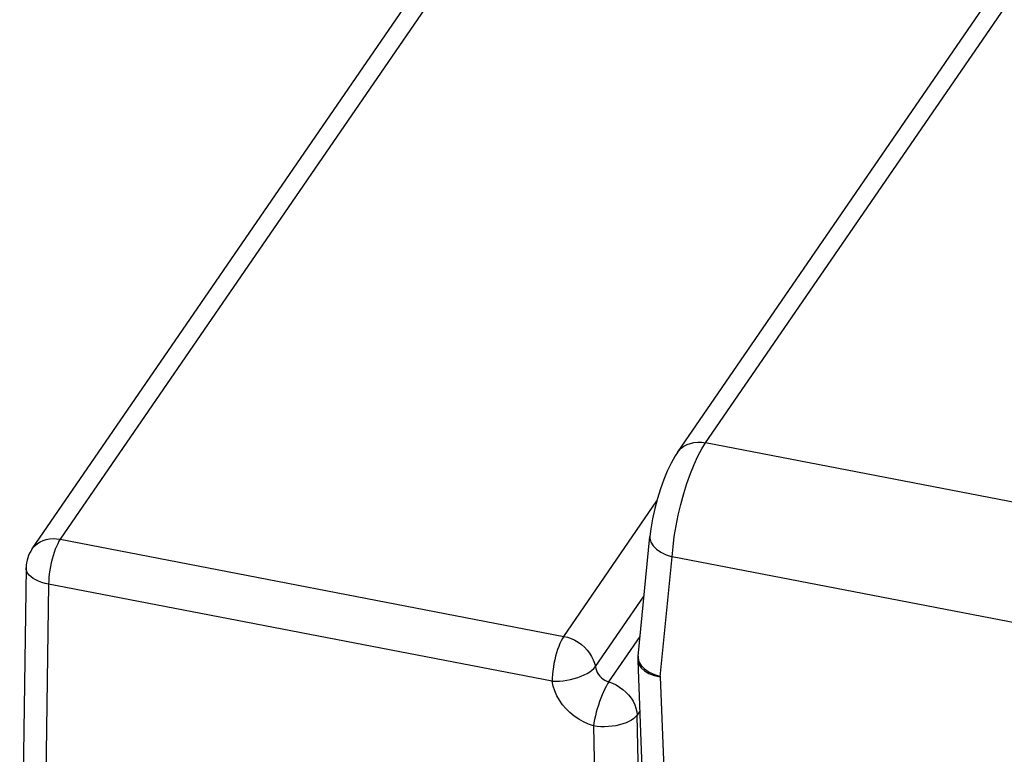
# Model space of a CAD drawing. Extents: x -837 to -216, y -123 to 601.
# Tile 80 of 136: x -394 to -360, y 499 to 525. Entities that reach past the tile are written whole.
import ezdxf

# ---------------------------------------------------------------- set-up
doc = ezdxf.new("R2010")
doc.units = 0
doc.header["$LTSCALE"] = 23.1
doc.layers.add('HEATSINK_AM_0', color=7, linetype='CONTINUOUS')

msp = doc.modelspace()

# ---------------------------------------------------------------- linework, layer by layer
at = {"layer": 'HEATSINK_AM_0', "color": 7}
for p, q in [((-328.395, 600.392), (-392.811, 506.606)), ((-393.8, 506.268), (-329.384, 600.054)), ((-370.131, 509.999), (-355.944, 530.654)), ((-371.12, 509.661), (-356.934, 530.316)), ((-288.944, 494.341), (-370.131, 509.999)), ((-375.117, 503.194), (-371.846, 507.956)), ((-392.811, 506.606), (-375.117, 503.194)), ((-372.505, 502.493), (-372.089, 506.705)), ((-393.8, 506.268), (-393.8, 506.268)), ((-371.722, 501.769), (-371.305, 505.99)), ((-289.822, 490.274), (-371.305, 505.99)), ((-394.011, 505.605), (-394.236, 489.311)), ((-393.221, 505.027), (-393.446, 488.72)), ((-375.527, 501.614), (-393.221, 505.027)), ((-374.005, 502.131), (-372.294, 504.621)), ((-373.532, 501.59), (-372.436, 503.186)), ((-372.512, 502.355), (-372.511, 502.342)), ((-372.511, 502.342), (-372.316, 497.244)), ((-372.276, 502.048), (-372.12, 501.94)), ((-371.722, 501.769), (-371.527, 496.704)), ((-372.443, 500.56), (-372.537, 500.423)), ((-372.175, 485.294), (-372.537, 500.423)), ((-374.074, 500.043), (-373.712, 484.914))]:
    msp.add_line(p, q, dxfattribs=at)
for points in [[(-371.305, 505.99), (-371.276, 506.336), (-371.23, 506.7), (-371.169, 507.074), (-371.092, 507.454), (-371.001, 507.835), (-370.898, 508.211), (-370.785, 508.573), (-370.663, 508.918), (-370.534, 509.237), (-370.401, 509.527), (-370.266, 509.783), (-370.131, 509.999)], [(-371.118, 509.664), (-371.073, 509.722), (-370.989, 509.807), (-370.893, 509.879), (-370.784, 509.937), (-370.666, 509.98), (-370.539, 510.009), (-370.407, 510.021), (-370.27, 510.018), (-370.131, 509.999)], [(-371.118, 509.664), (-371.199, 509.539), (-371.343, 509.284), (-371.477, 509.006), (-371.602, 508.704), (-371.717, 508.382), (-371.823, 508.041), (-371.917, 507.689), (-371.995, 507.33), (-372.056, 506.972), (-372.089, 506.703)], [(-393.8, 506.268), (-393.766, 506.314), (-393.693, 506.393), (-393.608, 506.462), (-393.514, 506.52), (-393.411, 506.566), (-393.3, 506.6), (-393.183, 506.621), (-393.062, 506.629), (-392.937, 506.624), (-392.811, 506.606)], [(-392.811, 506.606), (-392.856, 506.535), (-392.9, 506.452), (-392.944, 506.358), (-392.985, 506.256), (-393.025, 506.145), (-393.062, 506.028), (-393.096, 505.905), (-393.127, 505.779), (-393.154, 505.65), (-393.176, 505.521), (-393.195, 505.392), (-393.208, 505.266), (-393.217, 505.144), (-393.221, 505.027)], [(-372.089, 506.703), (-372.089, 506.641), (-372.056, 506.509), (-371.979, 506.381), (-371.86, 506.26), (-371.703, 506.152), (-371.516, 506.061), (-371.305, 505.99)], [(-393.221, 505.027), (-393.345, 505.055), (-393.462, 505.089), (-393.571, 505.13), (-393.67, 505.177), (-393.758, 505.229), (-393.835, 505.285), (-393.898, 505.345), (-393.948, 505.408), (-393.984, 505.474), (-394.005, 505.541), (-394.011, 505.605)], [(-375.117, 503.194), (-375.162, 503.122), (-375.206, 503.039), (-375.249, 502.946), (-375.291, 502.843), (-375.331, 502.733), (-375.368, 502.615), (-375.402, 502.493), (-375.432, 502.366), (-375.459, 502.238), (-375.482, 502.108), (-375.5, 501.98), (-375.514, 501.854), (-375.523, 501.731), (-375.527, 501.614)], [(-375.117, 503.194), (-374.985, 503.161), (-374.855, 503.115), (-374.729, 503.057), (-374.608, 502.986), (-374.494, 502.904), (-374.389, 502.813), (-374.293, 502.712), (-374.209, 502.605), (-374.137, 502.491), (-374.079, 502.373), (-374.034, 502.253), (-374.005, 502.131)], [(-372.505, 502.493), (-372.507, 502.473), (-372.508, 502.449), (-372.51, 502.425), (-372.511, 502.401), (-372.511, 502.377), (-372.512, 502.355)], [(-372.505, 502.493), (-372.505, 502.429), (-372.473, 502.297), (-372.395, 502.169), (-372.276, 502.048)], [(-375.527, 501.614), (-375.4, 501.613), (-375.269, 501.619), (-375.137, 501.632), (-375.004, 501.652), (-374.873, 501.678), (-374.745, 501.71), (-374.622, 501.748), (-374.505, 501.792), (-374.395, 501.84), (-374.295, 501.893), (-374.204, 501.949), (-374.125, 502.007), (-374.058, 502.069), (-374.005, 502.131)], [(-374.005, 502.131), (-373.991, 502.06), (-373.968, 501.99), (-373.936, 501.922), (-373.896, 501.857), (-373.848, 501.797), (-373.794, 501.741), (-373.735, 501.692), (-373.67, 501.65), (-373.603, 501.616), (-373.532, 501.59)], [(-372.511, 502.342), (-372.51, 502.327), (-372.477, 502.205)], [(-372.477, 502.205), (-372.399, 502.089), (-372.279, 501.984)], [(-372.279, 501.984), (-372.122, 501.893), (-371.934, 501.82), (-371.722, 501.767)], [(-372.12, 501.94), (-371.932, 501.849), (-371.721, 501.778)], [(-374.074, 500.043), (-374.252, 500.106), (-374.424, 500.184), (-374.591, 500.279), (-374.75, 500.388), (-374.898, 500.511), (-375.035, 500.646), (-375.158, 500.792), (-375.266, 500.946), (-375.358, 501.108), (-375.433, 501.274), (-375.489, 501.443), (-375.527, 501.614)], [(-373.532, 501.59), (-373.579, 501.519), (-373.626, 501.436), (-373.674, 501.344), (-373.721, 501.243), (-373.768, 501.134), (-373.814, 501.019), (-373.857, 500.899), (-373.899, 500.776), (-373.938, 500.65), (-373.973, 500.524), (-374.005, 500.399), (-374.032, 500.276), (-374.055, 500.157), (-374.074, 500.043)], [(-373.532, 501.59), (-373.401, 501.544), (-373.274, 501.484), (-373.152, 501.412), (-373.037, 501.329), (-372.931, 501.236), (-372.835, 501.134), (-372.75, 501.025), (-372.679, 500.91), (-372.621, 500.79), (-372.578, 500.668), (-372.55, 500.545), (-372.537, 500.423)], [(-372.537, 500.423), (-372.59, 500.361), (-372.657, 500.303), (-372.736, 500.248), (-372.827, 500.197), (-372.928, 500.152), (-373.039, 500.113), (-373.157, 500.079), (-373.282, 500.053), (-373.412, 500.033), (-373.545, 500.02), (-373.679, 500.015), (-373.813, 500.017), (-373.945, 500.026), (-374.074, 500.043)]]:
    msp.add_lwpolyline(points, dxfattribs=at)
msp.add_arc((-392.811, 505.589), 1.2, 145.5014, 179.2093, dxfattribs=at)

doc.saveas('drawing.dxf')
